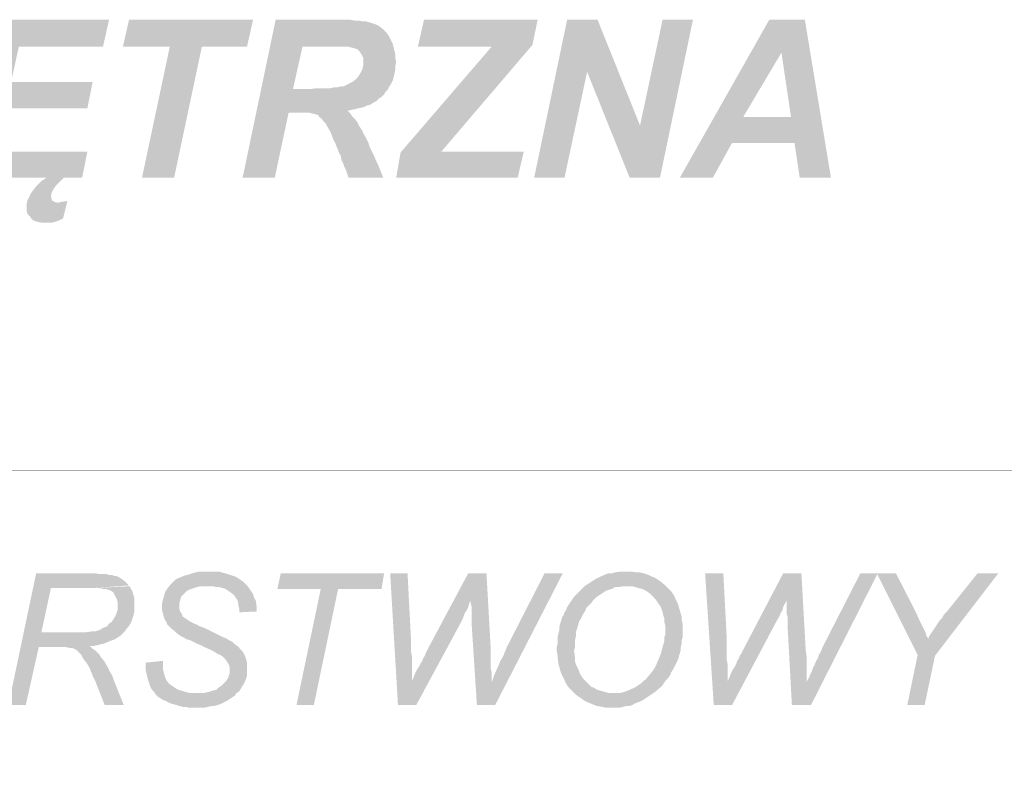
# Model space of a CAD drawing. Header units: millimetres. Extents: x -14047 to 49934, y -21523 to 14989.
# Tile 41 of 256: x 2487 to 2587, y 4466 to 4544. Entities that reach past the tile are written whole.
import ezdxf

# ---------------------------------------------------------------- set-up
doc = ezdxf.new("R2010")
doc.units = ezdxf.units.MM
doc.layers.add('H', color=7, linetype='Continuous')
doc.layers.add('P', color=7, linetype='Continuous')

msp = doc.modelspace()

# ---------------------------------------------------------------- hatches: boundary and pattern name
at = {"layer": 'H', "linetype": 'Continuous'}
for points in [[(2487.518, 4525.529), (2487.608, 4525.884), (2487.783, 4526.234), (2487.958, 4526.589), (2488.223, 4526.944), (2488.488, 4527.294), (2488.753, 4527.559), (2489.018, 4527.824), (2489.283, 4527.999), (2489.548, 4528.179), (2480.639, 4528.179), (2483.994, 4544.226), (2495.897, 4544.226), (2495.282, 4541.492), (2486.728, 4541.492), (2485.933, 4537.877), (2494.222, 4537.877), (2493.692, 4535.233), (2485.403, 4535.233), (2484.433, 4530.823), (2493.692, 4530.823), (2493.162, 4528.179), (2491.313, 4528.179), (2491.048, 4527.914), (2490.783, 4527.649), (2490.518, 4527.384), (2490.253, 4527.029), (2490.078, 4526.679), (2489.988, 4526.324), (2490.078, 4525.884), (2490.343, 4525.709), (2490.693, 4525.619)], [(2499.246, 4528.179), (2502.071, 4541.492), (2497.307, 4541.492), (2497.927, 4544.226), (2510.535, 4544.226), (2509.92, 4541.492), (2505.331, 4541.492), (2502.511, 4528.179)], [(2509.475, 4528.179), (2512.83, 4544.226), (2520.414, 4544.226), (2520.854, 4544.136), (2521.293, 4544.136), (2521.648, 4544.051), (2521.998, 4544.051), (2522.353, 4543.961), (2522.618, 4543.871), (2523.143, 4543.696), (2523.408, 4543.521), (2523.763, 4543.257), (2524.028, 4542.992), (2524.293, 4542.637), (2524.378, 4542.462), (2524.558, 4542.107), (2524.733, 4541.757), (2519.179, 4541.492), (2515.559, 4541.492), (2514.589, 4537.172), (2524.203, 4537.082), (2523.938, 4536.817), (2523.853, 4536.642), (2523.588, 4536.377), (2523.323, 4536.202), (2523.058, 4535.938), (2522.703, 4535.758), (2522.438, 4535.583), (2522.088, 4535.498), (2521.733, 4535.318), (2521.293, 4535.233), (2520.939, 4535.143), (2520.499, 4535.053), (2520.149, 4534.968), (2515.474, 4534.788), (2514.149, 4534.788), (2512.74, 4528.179)], [(2525.528, 4530.733), (2534.787, 4541.492), (2527.288, 4541.492), (2527.908, 4544.226), (2539.461, 4544.226), (2538.931, 4541.667), (2529.672, 4530.823)], [(2539.106, 4528.179), (2542.456, 4544.226), (2545.545, 4544.226), (2544.485, 4538.932), (2542.191, 4528.179)], [(2548.805, 4528.179), (2544.485, 4538.932), (2545.545, 4544.226), (2549.865, 4533.468)], [(2548.805, 4528.179), (2549.865, 4533.468), (2552.159, 4544.226), (2555.244, 4544.226), (2551.894, 4528.179)], [(2553.919, 4528.179), (2563.003, 4544.226), (2566.617, 4544.226), (2564.238, 4540.877), (2560.358, 4534.348), (2565.563, 4531.703), (2559.213, 4531.703), (2557.274, 4528.179)], [(2566.092, 4528.179), (2565.563, 4531.703), (2560.358, 4534.348), (2565.208, 4534.348), (2564.238, 4540.877), (2566.617, 4544.226), (2569.267, 4528.179)], [(2524.203, 4537.082), (2514.589, 4537.172), (2516.354, 4537.172), (2516.974, 4537.257), (2517.414, 4537.257), (2517.944, 4537.257), (2518.384, 4537.257), (2518.734, 4537.347), (2519.089, 4537.347), (2519.444, 4537.437), (2519.704, 4537.437), (2519.884, 4537.522), (2520.234, 4537.702), (2520.589, 4537.877), (2520.939, 4538.142), (2521.203, 4538.407), (2521.468, 4538.847), (2521.648, 4539.197), (2521.733, 4539.552), (2521.733, 4539.902), (2521.733, 4540.347), (2521.558, 4540.697), (2521.383, 4540.962), (2521.119, 4541.227), (2520.854, 4541.317), (2520.499, 4541.402), (2520.149, 4541.492), (2519.704, 4541.492), (2519.179, 4541.492), (2524.733, 4541.757), (2524.823, 4541.402), (2524.908, 4541.052), (2524.998, 4540.697), (2524.998, 4540.257), (2525.083, 4539.992), (2524.998, 4539.552), (2524.998, 4539.197), (2524.908, 4538.757), (2524.823, 4538.407), (2524.733, 4538.052), (2524.558, 4537.702), (2524.378, 4537.437)], [(2520.234, 4528.179), (2520.149, 4528.439), (2520.059, 4528.703), (2519.969, 4528.968), (2519.794, 4529.323), (2519.704, 4529.588), (2519.529, 4529.938), (2519.444, 4530.378), (2519.264, 4530.733), (2519.089, 4531.173), (2518.914, 4531.613), (2518.649, 4532.143), (2518.559, 4532.408), (2518.384, 4532.848), (2518.119, 4533.293), (2517.944, 4533.643), (2517.679, 4533.908), (2517.504, 4534.173), (2517.239, 4534.348), (2517.149, 4534.528), (2516.884, 4534.613), (2516.529, 4534.703), (2516.179, 4534.788), (2515.649, 4534.788), (2515.474, 4534.788), (2520.149, 4534.968), (2520.414, 4534.703), (2520.589, 4534.438), (2520.854, 4534.173), (2521.119, 4533.818), (2521.293, 4533.468), (2521.468, 4533.203), (2521.648, 4532.938), (2521.733, 4532.673), (2521.908, 4532.408), (2522.263, 4531.703), (2522.353, 4531.353), (2522.528, 4530.998), (2522.703, 4530.643), (2522.878, 4530.293), (2523.058, 4529.853), (2523.233, 4529.498), (2523.408, 4529.058), (2523.588, 4528.618), (2523.763, 4528.179)], [(2525.083, 4528.179), (2525.528, 4530.733), (2529.672, 4530.823), (2530.287, 4530.823), (2530.727, 4530.823), (2531.082, 4530.823), (2531.257, 4530.823), (2533.552, 4530.823), (2534.082, 4530.823), (2538.046, 4530.823), (2537.431, 4528.179)], [(2489.548, 4523.589), (2489.108, 4523.589), (2488.668, 4523.679), (2488.313, 4523.769), (2488.048, 4523.944), (2487.873, 4524.209), (2487.608, 4524.474), (2487.518, 4524.824), (2487.518, 4525.179), (2487.518, 4525.529), (2490.693, 4525.619), (2491.048, 4525.709), (2491.662, 4525.794), (2491.223, 4524.029), (2490.873, 4523.854), (2490.428, 4523.679), (2490.078, 4523.589), (2489.723, 4523.589)], [(2485.668, 4474.561), (2488.488, 4487.964), (2494.487, 4487.964), (2494.927, 4487.879), (2495.282, 4487.879), (2495.632, 4487.879), (2495.897, 4487.789), (2496.162, 4487.789), (2496.427, 4487.699), (2496.602, 4487.699), (2496.957, 4487.524), (2497.222, 4487.349), (2497.482, 4487.169), (2497.662, 4486.994), (2497.927, 4486.729), (2494.307, 4486.464), (2489.988, 4486.464), (2489.018, 4481.97), (2497.222, 4481.79), (2497.042, 4481.615), (2496.777, 4481.44), (2496.512, 4481.265), (2496.252, 4481.175), (2495.987, 4481.085), (2495.632, 4480.91), (2495.367, 4480.82), (2494.662, 4480.645), (2494.222, 4480.56), (2493.957, 4480.56), (2490.783, 4480.47), (2488.753, 4480.47), (2487.433, 4474.561)], [(2509.125, 4483.994), (2509.125, 4484.349), (2509.035, 4484.704), (2509.035, 4484.879), (2508.95, 4485.229), (2508.77, 4485.494), (2508.595, 4485.759), (2508.24, 4486.024), (2507.98, 4486.199), (2507.715, 4486.379), (2507.45, 4486.464), (2507.095, 4486.554), (2506.83, 4486.554), (2506.48, 4486.644), (2506.126, 4486.644), (2505.861, 4486.644), (2502.071, 4486.729), (2502.246, 4486.909), (2502.686, 4487.349), (2503.041, 4487.524), (2503.306, 4487.614), (2503.481, 4487.699), (2503.831, 4487.789), (2504.096, 4487.879), (2504.361, 4487.964), (2504.716, 4488.054), (2505.066, 4488.139), (2505.331, 4488.139), (2505.686, 4488.139), (2506.301, 4488.139), (2506.655, 4488.139), (2507.005, 4488.139), (2507.36, 4488.054), (2507.98, 4487.879), (2508.24, 4487.789), (2508.505, 4487.699), (2508.77, 4487.614), (2509.035, 4487.434), (2509.3, 4487.259), (2509.565, 4487.084), (2509.83, 4486.819), (2510.005, 4486.644), (2510.18, 4486.379), (2510.36, 4486.114), (2510.535, 4485.849), (2510.625, 4485.494), (2510.8, 4485.229), (2510.89, 4484.614), (2510.89, 4484.439), (2510.89, 4484.084)], [(2514.944, 4474.561), (2517.414, 4486.379), (2513.005, 4486.379), (2513.355, 4487.964), (2523.853, 4487.964), (2523.588, 4486.379), (2519.179, 4486.379), (2516.709, 4474.561)], [(2525.263, 4474.561), (2524.468, 4487.964), (2526.233, 4487.964), (2526.583, 4481.265), (2526.583, 4481), (2526.583, 4480.735), (2526.583, 4480.38), (2526.583, 4480.03), (2526.673, 4479.585), (2526.673, 4479.145), (2526.673, 4478.705), (2526.673, 4478.355), (2526.673, 4478), (2526.673, 4477.385), (2526.673, 4477.03)], [(2525.263, 4474.561), (2526.673, 4477.03), (2526.848, 4477.385), (2527.028, 4477.825), (2527.203, 4478.175), (2527.378, 4478.44), (2527.553, 4478.795), (2527.733, 4479.06), (2527.818, 4479.325), (2527.998, 4479.585), (2528.083, 4479.85), (2528.173, 4480.03), (2528.258, 4480.205), (2532.402, 4487.964), (2534.257, 4487.964), (2532.667, 4485.229), (2532.492, 4484.879), (2532.402, 4484.524), (2532.227, 4484.174), (2532.052, 4483.91), (2531.962, 4483.645), (2531.787, 4483.205), (2527.113, 4474.561)], [(2533.287, 4474.561), (2532.757, 4482.675), (2532.757, 4482.94), (2532.757, 4483.205), (2532.757, 4483.555), (2532.757, 4483.82), (2532.757, 4484.174), (2532.757, 4484.524), (2532.667, 4484.879), (2532.667, 4485.229), (2534.257, 4487.964), (2534.697, 4480.115), (2534.697, 4479.5), (2534.697, 4479.235), (2534.697, 4478.615), (2534.697, 4478.265), (2534.787, 4477.91), (2534.787, 4477.205), (2534.787, 4476.855)], [(2533.287, 4474.561), (2534.787, 4476.855), (2534.872, 4477.12), (2534.962, 4477.385), (2535.052, 4477.645), (2535.227, 4478), (2535.317, 4478.265), (2535.492, 4478.615), (2535.667, 4479.06), (2535.842, 4479.325), (2536.022, 4479.675), (2536.106, 4479.94), (2536.196, 4480.115), (2536.286, 4480.38), (2540.166, 4487.964), (2542.016, 4487.964), (2535.137, 4474.561)], [(2547.045, 4474.296), (2546.335, 4474.296), (2546.075, 4474.386), (2545.455, 4474.471), (2544.84, 4474.736), (2544.575, 4474.826), (2544.22, 4475.001), (2543.87, 4475.266), (2543.605, 4475.441), (2543.341, 4475.621), (2543.076, 4475.886), (2542.901, 4476.061), (2542.636, 4476.326), (2542.281, 4476.855), (2542.191, 4477.12), (2542.016, 4477.47), (2541.841, 4477.825), (2541.751, 4478.09), (2541.666, 4478.44), (2541.576, 4478.705), (2541.486, 4479.41), (2541.486, 4479.675), (2541.401, 4480.03), (2541.401, 4480.47), (2541.486, 4480.82), (2541.486, 4481.175), (2541.486, 4481.53), (2541.576, 4481.88), (2541.666, 4482.235), (2541.666, 4482.5), (2541.751, 4482.85), (2541.841, 4483.115), (2541.926, 4483.47), (2542.106, 4483.735), (2542.191, 4483.994), (2542.371, 4484.259), (2542.456, 4484.524), (2542.636, 4484.789), (2542.811, 4485.054), (2542.986, 4485.319), (2543.161, 4485.584), (2543.341, 4485.759), (2543.515, 4485.934), (2543.78, 4486.199), (2544.22, 4486.644), (2544.485, 4486.819), (2545.015, 4487.169), (2545.28, 4487.349), (2545.81, 4487.614), (2546.425, 4487.879), (2546.69, 4487.964), (2547.045, 4487.964), (2547.305, 4488.054), (2547.925, 4488.139), (2548.275, 4488.139), (2548.895, 4488.139), (2549.51, 4488.054), (2549.865, 4488.054), (2550.22, 4487.964), (2550.48, 4487.879), (2550.745, 4487.789), (2551.099, 4487.614), (2551.364, 4487.524), (2551.629, 4487.349), (2551.894, 4487.169), (2552.334, 4486.819), (2548.54, 4486.644), (2548.19, 4486.644), (2547.57, 4486.554), (2547.305, 4486.554), (2547.045, 4486.379), (2546.69, 4486.289), (2546.425, 4486.199), (2546.16, 4486.024), (2545.895, 4485.849), (2545.63, 4485.674), (2545.365, 4485.494), (2545.1, 4485.229), (2544.925, 4484.964), (2544.575, 4484.614), (2544.395, 4484.439), (2544.31, 4484.174), (2544.13, 4483.91), (2543.87, 4483.38), (2543.69, 4483.115), (2543.515, 4482.5), (2543.426, 4482.235), (2543.341, 4481.88), (2543.341, 4481.53), (2543.251, 4481.175), (2543.251, 4480.82), (2543.251, 4480.47), (2543.161, 4480.115), (2543.251, 4479.41), (2543.251, 4479.06), (2543.341, 4478.705), (2543.605, 4478.175), (2543.69, 4477.91), (2543.87, 4477.56), (2544.045, 4477.295), (2544.22, 4477.12), (2544.485, 4476.855), (2544.66, 4476.675), (2544.925, 4476.411), (2545.19, 4476.326), (2545.455, 4476.151), (2545.72, 4476.061), (2546.075, 4475.971), (2546.335, 4475.886), (2546.69, 4475.796), (2546.955, 4475.796), (2547.22, 4475.796), (2551.099, 4475.706), (2550.835, 4475.531), (2550.57, 4475.356), (2550.305, 4475.181), (2550.04, 4475.001), (2549.335, 4474.736), (2549.07, 4474.561), (2548.72, 4474.471), (2548.455, 4474.471), (2547.75, 4474.296), (2547.485, 4474.296), (2547.13, 4474.296)], [(2557.359, 4474.561), (2556.479, 4487.964), (2558.329, 4487.964), (2558.683, 4481.265), (2558.683, 4481), (2558.683, 4480.735), (2558.683, 4480.38), (2558.683, 4480.03), (2558.683, 4479.585), (2558.683, 4479.145), (2558.773, 4478.705), (2558.773, 4478.355), (2558.773, 4478), (2558.773, 4477.385), (2558.773, 4477.03)], [(2557.359, 4474.561), (2558.773, 4477.03), (2558.948, 4477.385), (2559.123, 4477.825), (2559.298, 4478.175), (2559.478, 4478.44), (2559.653, 4478.795), (2559.743, 4479.06), (2559.918, 4479.325), (2560.003, 4479.585), (2560.183, 4479.85), (2560.268, 4480.03), (2560.358, 4480.205), (2564.413, 4487.964), (2566.267, 4487.964), (2564.768, 4485.229), (2564.593, 4484.879), (2564.413, 4484.524), (2564.328, 4484.174), (2564.148, 4483.91), (2564.063, 4483.645), (2563.798, 4483.205), (2559.213, 4474.561)], [(2565.298, 4474.561), (2564.858, 4482.675), (2564.858, 4482.94), (2564.858, 4483.205), (2564.858, 4483.555), (2564.768, 4483.82), (2564.768, 4484.174), (2564.768, 4484.524), (2564.768, 4484.879), (2564.768, 4485.229), (2566.267, 4487.964), (2566.707, 4480.115), (2566.797, 4479.5), (2566.797, 4479.235), (2566.797, 4478.615), (2566.797, 4478.265), (2566.797, 4477.91), (2566.797, 4477.205), (2566.797, 4476.855)], [(2565.298, 4474.561), (2566.797, 4476.855), (2566.882, 4477.12), (2567.062, 4477.385), (2567.147, 4477.645), (2567.322, 4478), (2567.412, 4478.265), (2567.587, 4478.615), (2567.767, 4479.06), (2567.942, 4479.325), (2568.032, 4479.675), (2568.207, 4479.94), (2568.297, 4480.115), (2568.382, 4480.38), (2572.262, 4487.964), (2574.026, 4487.964), (2567.237, 4474.561)], [(2578.081, 4479.675), (2573.936, 4487.964), (2575.876, 4487.964), (2577.906, 4483.994), (2578.261, 4483.205), (2578.436, 4482.85), (2578.876, 4481.97), (2578.966, 4481.615), (2579.141, 4481.35), (2579.141, 4481.265)], [(2577.026, 4474.561), (2578.081, 4479.675), (2579.141, 4481.265), (2579.231, 4481.53), (2579.406, 4481.79), (2579.761, 4482.32), (2579.936, 4482.585), (2580.111, 4482.85), (2580.286, 4483.115), (2580.551, 4483.38), (2580.73, 4483.735), (2580.995, 4483.994), (2584.17, 4487.964), (2586.285, 4487.964), (2579.846, 4479.585), (2578.791, 4474.561)], [(2497.222, 4481.79), (2489.018, 4481.97), (2492.367, 4481.97), (2492.812, 4481.97), (2493.337, 4481.97), (2493.602, 4481.97), (2494.132, 4482.055), (2494.487, 4482.055), (2494.752, 4482.145), (2495.017, 4482.235), (2495.282, 4482.41), (2495.722, 4482.585), (2495.897, 4482.85), (2496.162, 4483.025), (2496.337, 4483.29), (2496.602, 4483.735), (2496.692, 4483.994), (2496.777, 4484.259), (2496.777, 4484.614), (2496.777, 4485.054), (2496.692, 4485.319), (2496.512, 4485.674), (2496.337, 4486.024), (2496.072, 4486.199), (2495.807, 4486.289), (2495.542, 4486.379), (2495.282, 4486.379), (2494.927, 4486.464), (2494.572, 4486.464), (2494.307, 4486.464), (2498.012, 4486.644), (2498.102, 4486.379), (2498.277, 4486.114), (2498.367, 4485.759), (2498.457, 4485.494), (2498.457, 4485.144), (2498.457, 4484.789), (2498.457, 4484.349), (2498.457, 4483.994), (2498.367, 4483.645), (2498.277, 4483.38), (2498.192, 4483.115), (2498.012, 4482.76), (2497.837, 4482.5), (2497.662, 4482.32), (2497.482, 4482.055), (2497.397, 4481.97)], [(2508.86, 4475.796), (2504.806, 4475.796), (2505.246, 4475.796), (2505.596, 4475.796), (2505.951, 4475.886), (2506.216, 4475.971), (2506.565, 4476.061), (2506.83, 4476.151), (2507.005, 4476.326), (2507.27, 4476.5), (2507.535, 4476.765), (2507.8, 4477.03), (2507.98, 4477.295), (2508.065, 4477.56), (2508.155, 4477.825), (2508.155, 4478.09), (2508.155, 4478.44), (2508.065, 4478.705), (2507.89, 4478.97), (2507.715, 4479.235), (2507.45, 4479.5), (2507.185, 4479.675), (2506.92, 4479.765), (2506.655, 4479.94), (2506.39, 4480.115), (2505.951, 4480.295), (2505.596, 4480.47), (2505.246, 4480.645), (2504.806, 4480.82), (2504.451, 4481), (2504.096, 4481.175), (2503.746, 4481.265), (2503.481, 4481.44), (2503.306, 4481.53), (2503.126, 4481.615), (2502.776, 4481.88), (2502.511, 4482.145), (2502.246, 4482.32), (2501.981, 4482.585), (2501.806, 4482.76), (2501.716, 4483.025), (2501.541, 4483.29), (2501.451, 4483.555), (2501.366, 4483.91), (2501.276, 4484.174), (2501.276, 4484.524), (2501.276, 4484.879), (2501.366, 4485.229), (2501.451, 4485.584), (2501.541, 4485.849), (2501.631, 4486.114), (2501.806, 4486.379), (2502.071, 4486.729), (2505.861, 4486.644), (2505.511, 4486.644), (2505.156, 4486.644), (2504.806, 4486.554), (2504.541, 4486.464), (2504.276, 4486.379), (2504.011, 4486.289), (2503.746, 4486.114), (2503.391, 4485.759), (2503.216, 4485.584), (2503.126, 4485.229), (2503.041, 4484.964), (2503.041, 4484.704), (2503.041, 4484.349), (2503.126, 4484.084), (2503.306, 4483.82), (2503.391, 4483.555), (2503.656, 4483.38), (2503.921, 4483.205), (2504.186, 4483.025), (2504.541, 4482.85), (2504.806, 4482.76), (2505.066, 4482.585), (2505.331, 4482.5), (2505.776, 4482.32), (2506.126, 4482.145), (2506.48, 4481.97), (2506.83, 4481.79), (2507.185, 4481.615), (2507.535, 4481.44), (2507.8, 4481.35), (2508.065, 4481.175), (2508.24, 4481.085), (2508.42, 4481), (2508.685, 4480.735), (2508.95, 4480.56), (2509.21, 4480.295), (2509.39, 4480.115), (2509.565, 4479.85), (2509.74, 4479.5), (2509.83, 4479.235), (2509.92, 4478.88), (2509.92, 4478.615), (2509.92, 4478.265), (2509.92, 4477.91), (2509.92, 4477.56), (2509.83, 4477.295), (2509.74, 4477.03), (2509.565, 4476.675), (2509.39, 4476.411), (2509.3, 4476.236), (2509.125, 4475.971)], [(2551.099, 4475.706), (2547.22, 4475.796), (2547.485, 4475.796), (2547.835, 4475.796), (2548.19, 4475.886), (2548.455, 4475.971), (2549.07, 4476.236), (2549.425, 4476.411), (2549.955, 4476.765), (2550.22, 4477.03), (2550.48, 4477.205), (2550.66, 4477.47), (2550.835, 4477.645), (2551.189, 4478.09), (2551.364, 4478.355), (2551.539, 4478.705), (2551.629, 4478.97), (2551.804, 4479.325), (2551.894, 4479.585), (2551.979, 4479.765), (2552.069, 4480.115), (2552.159, 4480.47), (2552.334, 4481.085), (2552.334, 4481.44), (2552.424, 4481.705), (2552.424, 4482.055), (2552.424, 4482.675), (2552.334, 4483.025), (2552.334, 4483.38), (2552.244, 4483.645), (2552.159, 4483.994), (2552.069, 4484.259), (2551.979, 4484.524), (2551.804, 4484.789), (2551.449, 4485.319), (2551.274, 4485.494), (2551.099, 4485.674), (2550.835, 4485.934), (2550.57, 4486.114), (2550.305, 4486.289), (2550.04, 4486.379), (2549.69, 4486.464), (2549.425, 4486.554), (2549.07, 4486.644), (2548.805, 4486.644), (2548.54, 4486.644), (2552.334, 4486.819), (2552.599, 4486.554), (2552.864, 4486.289), (2553.039, 4486.114), (2553.394, 4485.584), (2553.479, 4485.319), (2553.744, 4484.789), (2553.834, 4484.439), (2553.919, 4484.174), (2554.009, 4483.82), (2554.099, 4483.555), (2554.099, 4483.205), (2554.184, 4482.85), (2554.184, 4482.5), (2554.184, 4481.79), (2554.184, 4481.44), (2554.099, 4481.175), (2554.099, 4480.82), (2554.009, 4480.47), (2554.009, 4480.205), (2553.919, 4479.85), (2553.834, 4479.585), (2553.744, 4479.235), (2553.479, 4478.705), (2553.214, 4478.175), (2553.039, 4477.91), (2552.949, 4477.645), (2552.774, 4477.385), (2552.509, 4477.12), (2552.334, 4476.855), (2552.159, 4476.59), (2551.894, 4476.326), (2551.364, 4475.886)], [(2495.457, 4474.561), (2494.487, 4477.03), (2494.307, 4477.385), (2494.047, 4478), (2493.957, 4478.265), (2493.602, 4478.88), (2493.427, 4479.06), (2493.252, 4479.325), (2493.077, 4479.675), (2492.812, 4479.94), (2492.632, 4480.115), (2492.367, 4480.295), (2492.107, 4480.38), (2491.842, 4480.38), (2491.487, 4480.47), (2491.133, 4480.47), (2490.783, 4480.47), (2493.957, 4480.56), (2494.222, 4480.295), (2494.487, 4480.115), (2494.752, 4479.85), (2494.927, 4479.675), (2495.017, 4479.5), (2495.457, 4478.97), (2495.632, 4478.615), (2495.807, 4478.355), (2495.897, 4478.09), (2496.072, 4477.825), (2496.252, 4477.47), (2496.337, 4477.205), (2497.397, 4474.561)], [(2504.451, 4474.296), (2504.011, 4474.296), (2503.746, 4474.386), (2503.391, 4474.386), (2502.776, 4474.561), (2502.156, 4474.736), (2501.631, 4475.001), (2501.366, 4475.091), (2501.101, 4475.266), (2500.836, 4475.441), (2500.656, 4475.621), (2500.481, 4475.886), (2500.306, 4476.061), (2500.131, 4476.326), (2500.041, 4476.59), (2499.951, 4476.855), (2499.866, 4477.12), (2499.776, 4477.47), (2499.686, 4477.825), (2499.601, 4478.175), (2499.601, 4478.53), (2499.601, 4478.88), (2501.366, 4479.06), (2501.366, 4478.53), (2501.366, 4478.265), (2501.451, 4477.91), (2501.541, 4477.56), (2501.631, 4477.295), (2501.716, 4477.12), (2501.891, 4476.855), (2502.071, 4476.675), (2502.336, 4476.5), (2502.601, 4476.326), (2502.861, 4476.151), (2503.126, 4476.061), (2503.481, 4475.971), (2503.746, 4475.886), (2504.096, 4475.796), (2504.451, 4475.796), (2504.806, 4475.796), (2508.86, 4475.796), (2508.685, 4475.531), (2508.42, 4475.356), (2508.155, 4475.181), (2507.89, 4475.001), (2507.535, 4474.826), (2507.185, 4474.651), (2506.565, 4474.471), (2506.301, 4474.471), (2505.951, 4474.386), (2505.596, 4474.296), (2505.331, 4474.296), (2504.981, 4474.296)]]:
    msp.add_hatch(color=256, dxfattribs=at).paths.add_polyline_path(points)

# ---------------------------------------------------------------- linework, layer by layer
at = {"layer": 'P', "const_width": 0.015}
msp.add_lwpolyline([(2200.487, 4498.373), (2780.994, 4498.373), (2780.994, 4369.36), (2200.487, 4369.36), (2200.487, 4498.373)], dxfattribs=at)

doc.saveas('drawing.dxf')
